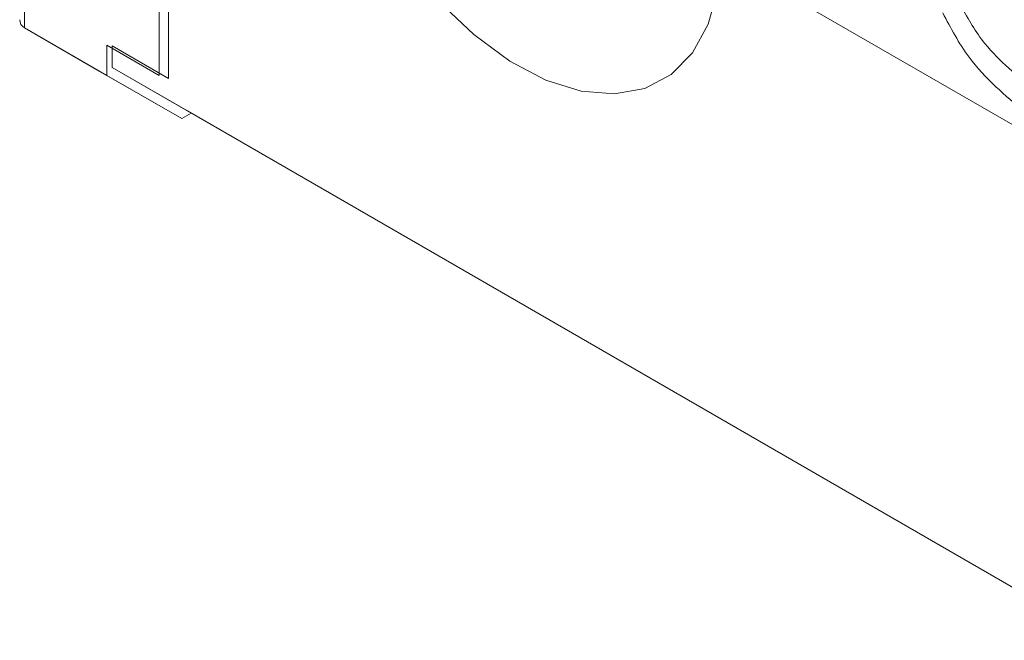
# Model space of a CAD drawing. Header units: millimetres. Extents: x 0 to 420, y 0 to 297.
# Tile 11 of 18: x 297 to 315, y 48 to 60. Entities that reach past the tile are written whole.
import ezdxf

# ---------------------------------------------------------------- set-up
doc = ezdxf.new("R2010")
doc.units = ezdxf.units.MM

msp = doc.modelspace()

# ---------------------------------------------------------------- linework, layer by layer
at = {"color": 8, "linetype": 'Continuous', "lineweight": 15}
msp.add_line((296.775, 68.912), (296.775, 59.974), dxfattribs=at)
at = {"color": 7, "linetype": 'Continuous', "lineweight": 15}
for p, q in [((297.25, 68.637), (329.777, 49.86)), ((299.321, 59.076), (299.321, 67.442)), ((299.497, 67.34), (299.497, 59.018)), ((298.331, 59.076), (296.775, 59.974)), ((296.775, 59.974), (298.189, 59.158)), ((298.331, 59.648), (299.321, 59.076)), ((298.331, 59.648), (298.331, 59.076)), ((298.435, 59.223), (298.435, 59.632)), ((299.497, 59.018), (298.435, 59.632)), ((299.745, 58.26), (298.189, 59.158)), ((298.435, 59.223), (347.723, 30.77)), ((299.852, 58.405), (298.435, 59.223)), ((299.745, 58.26), (298.331, 59.076)), ((299.925, 58.363), (299.745, 58.26)), ((347.828, 30.709), (299.852, 58.405))]:
    msp.add_line(p, q, dxfattribs=at)
at = {"color": 7, "linetype": 'Continuous', "lineweight": 15, "flags": 128}
msp.add_lwpolyline([(302.292, 65.727), (302.306, 65.453), (302.428, 64.605), (302.669, 63.726), (303.02, 62.845), (303.47, 61.989), (304.005, 61.187), (304.608, 60.465), (305.259, 59.845), (305.937, 59.347), (306.621, 58.988), (307.289, 58.778), (307.918, 58.726), (308.49, 58.831), (308.984, 59.092), (309.387, 59.499), (309.684, 60.04), (309.866, 60.697), (309.926, 61.32)], dxfattribs=at)
at = {"color": 7, "linetype": 'Continuous', "lineweight": 15}
msp.add_ellipse((296.987, 60.198), major_axis=(0.277, 0.16), ratio=0.7174, start_param=2.748951, end_param=3.534349, dxfattribs=at)
for points, knots in [([(318.681, 57.618), (318.614, 57.542), (318.476, 57.385), (318.229, 57.26), (317.932, 57.22), (317.579, 57.284), (317.177, 57.437), (316.721, 57.671), (316.206, 57.987), (315.653, 58.383), (315.103, 58.857), (314.53, 59.458), (314.263, 59.968), (314.113, 60.256)], [0, 0, 0, 0, 0.069739, 0.141815, 0.227253, 0.315388, 0.400605, 0.488296, 0.581404, 0.677834, 0.77319, 0.872186, 1, 1, 1, 1]), ([(314.457, 60.38), (314.596, 60.136), (314.841, 59.704), (315.36, 59.198), (315.854, 58.796), (316.359, 58.449), (316.968, 58.08), (317.494, 57.82), (317.927, 57.712), (318.276, 57.702), (318.49, 57.872), (318.62, 57.976)], [0, 0, 0, 0, 0.1240279, 0.2197203, 0.3189158, 0.4143633, 0.5125356, 0.688542, 0.7744941, 0.8627061, 1, 1, 1, 1])]:
    msp.add_open_spline(points, degree=3, knots=knots, dxfattribs=at)

doc.saveas('drawing.dxf')
